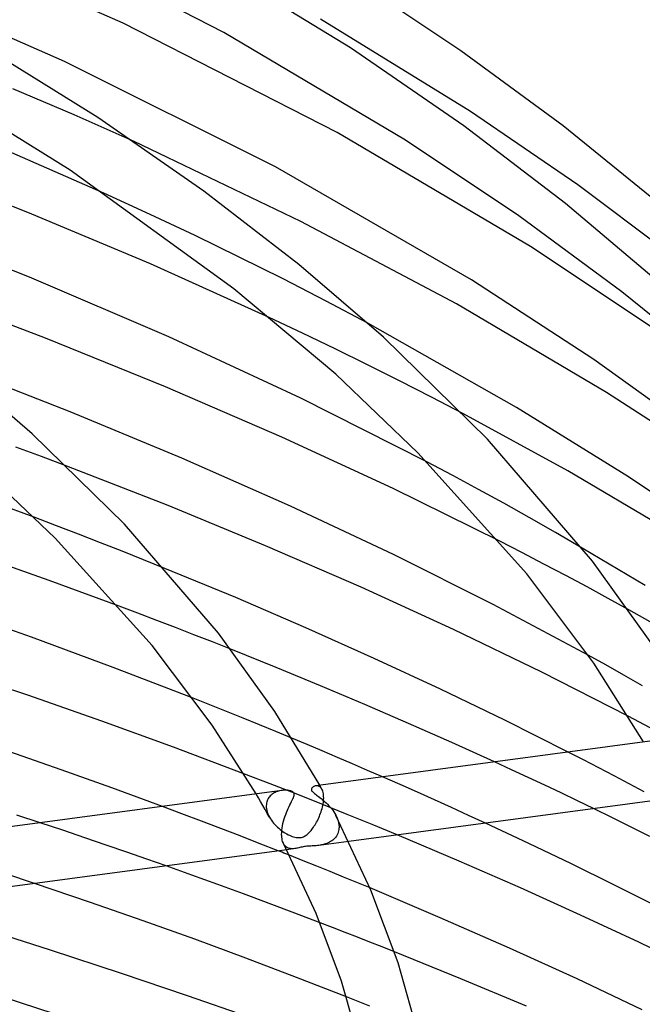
# Model space of a CAD drawing. Header units: millimetres. Extents: x -470 to 470, y -236 to 403.
# Tile 101 of 107: x 190 to 232, y 282 to 348. Entities that reach past the tile are written whole.
import ezdxf

# ---------------------------------------------------------------- set-up
doc = ezdxf.new("R2010")
doc.units = ezdxf.units.MM
doc.layers.add('HIDDEN', color=7, linetype='Continuous')
doc.layers.add('THICK', color=7, linetype='Continuous')

msp = doc.modelspace()

# ---------------------------------------------------------------- linework, layer by layer
at = {"layer": 'HIDDEN'}
for p, q in [((219.942, 342.125), (209.83, 348.339)), ((193.239, 341.901), (189.121, 343.668)), ((227.151, 337.19), (219.942, 342.125)), ((197.283, 340.102), (193.239, 341.901)), ((233.724, 332.256), (227.151, 337.19)), ((198.362, 335.206), (195.243, 336.634)), ((201.388, 333.779), (198.362, 335.206)), ((204.361, 332.335), (201.388, 333.779)), ((207.308, 330.861), (204.361, 332.335)), ((210.205, 329.372), (207.308, 330.861)), ((213.028, 327.88), (210.205, 329.372)), ((208.615, 327.214), (206.387, 328.265)), ((210.809, 326.157), (208.615, 327.214)), ((212.993, 325.082), (210.809, 326.157)), ((215.161, 323.994), (212.993, 325.082)), ((217.303, 322.897), (215.161, 323.994)), ((219.411, 321.797), (217.303, 322.897)), ((191.04, 318.904), (189.319, 319.543)), ((192.751, 318.26), (191.04, 318.904)), ((218.749, 317.62), (216.983, 318.554)), ((220.48, 316.689), (218.749, 317.62)), ((222.17, 315.764), (220.48, 316.689)), ((223.886, 314.804), (222.17, 315.764)), ((192.046, 314.249), (190.55, 314.815)), ((193.533, 313.679), (192.046, 314.249)), ((225.664, 313.788), (223.886, 314.804)), ((195.009, 313.106), (193.533, 313.679)), ((227.458, 312.745), (225.664, 313.788)), ((196.473, 312.531), (195.009, 313.106)), ((223.398, 312.436), (221.9, 313.205)), ((197.924, 311.955), (196.473, 312.531)), ((224.88, 311.665), (223.398, 312.436)), ((199.36, 311.377), (197.924, 311.955)), ((226.343, 310.893), (224.88, 311.665)), ((227.785, 310.123), (226.343, 310.893)), ((229.201, 309.356), (227.785, 310.123)), ((230.592, 308.591), (229.201, 309.356)), ((197.543, 308.353), (196.274, 308.83)), ((198.807, 307.873), (197.543, 308.353)), ((200.064, 307.391), (198.807, 307.873)), ((201.314, 306.907), (200.064, 307.391)), ((202.556, 306.421), (201.314, 306.907)), ((203.789, 305.934), (202.556, 306.421)), ((229.038, 304.879), (227.852, 305.534)), ((230.259, 304.193), (229.038, 304.879)), ((231.509, 303.48), (230.259, 304.193)), ((202.385, 302.188), (201.256, 302.634)), ((203.506, 301.741), (202.385, 302.188)), ((204.618, 301.294), (203.506, 301.741)), ((205.721, 300.845), (204.618, 301.294)), ((232.036, 300.646), (230.545, 301.429)), ((206.814, 300.397), (205.721, 300.845)), ((207.903, 299.947), (206.814, 300.397)), ((227.548, 298.478), (226.506, 299.013)), ((222.69, 297.826), (221.553, 298.35)), ((228.582, 297.941), (227.548, 298.478)), ((223.816, 297.302), (222.69, 297.826)), ((229.608, 297.404), (228.582, 297.941)), ((206.442, 296.874), (204.68, 297.554)), ((215.189, 296.825), (214.017, 297.34)), ((224.931, 296.779), (223.816, 297.302)), ((230.624, 296.868), (229.608, 297.404)), ((208.188, 296.19), (206.442, 296.874)), ((206.779, 296.298), (206.706, 296.259)), ((206.856, 296.332), (206.779, 296.298)), ((206.935, 296.362), (206.856, 296.332)), ((207.015, 296.386), (206.935, 296.362)), ((207.095, 296.406), (207.015, 296.386)), ((207.174, 296.422), (207.095, 296.406)), ((207.253, 296.434), (207.174, 296.422)), ((209.553, 296.74), (209.505, 296.735)), ((209.6, 296.738), (209.553, 296.74)), ((209.647, 296.731), (209.6, 296.738)), ((209.693, 296.717), (209.647, 296.731)), ((209.738, 296.698), (209.693, 296.717)), ((209.781, 296.672), (209.738, 296.698)), ((209.804, 296.727), (209.779, 296.772)), ((209.822, 296.64), (209.781, 296.672)), ((209.83, 296.682), (209.804, 296.727)), ((209.861, 296.601), (209.822, 296.64)), ((209.855, 296.637), (209.83, 296.682)), ((209.88, 296.592), (209.855, 296.637)), ((209.896, 296.555), (209.861, 296.601)), ((209.905, 296.547), (209.88, 296.592)), ((209.929, 296.503), (209.896, 296.555)), ((209.93, 296.502), (209.905, 296.547)), ((209.96, 296.44), (209.929, 296.503)), ((209.987, 296.369), (209.96, 296.44)), ((210.009, 296.291), (209.987, 296.369)), ((210.026, 296.206), (210.009, 296.291)), ((216.354, 296.309), (215.189, 296.825)), ((217.512, 295.791), (216.354, 296.309)), ((226.034, 296.257), (224.931, 296.779)), ((231.629, 296.332), (230.624, 296.868)), ((205.651, 295.936), (205.497, 296.199)), ((205.803, 295.674), (205.651, 295.936)), ((205.954, 295.411), (205.803, 295.674)), ((206.218, 295.652), (206.199, 295.569)), ((206.243, 295.732), (206.218, 295.652)), ((206.275, 295.806), (206.243, 295.732)), ((206.311, 295.877), (206.275, 295.806)), ((206.354, 295.944), (206.311, 295.877)), ((206.401, 296.006), (206.354, 295.944)), ((206.453, 296.065), (206.401, 296.006)), ((206.509, 296.12), (206.453, 296.065)), ((206.571, 296.17), (206.509, 296.12)), ((206.636, 296.217), (206.571, 296.17)), ((206.706, 296.259), (206.636, 296.217)), ((209.918, 295.504), (208.188, 296.19)), ((210.008, 295.522), (210.024, 295.626)), ((210.024, 295.626), (210.035, 295.727)), ((210.038, 296.114), (210.026, 296.206)), ((210.035, 295.727), (210.043, 295.825)), ((210.045, 296.015), (210.038, 296.114)), ((210.043, 295.825), (210.044, 295.839)), ((210.044, 295.854), (210.045, 295.868)), ((210.044, 295.839), (210.044, 295.854)), ((210.046, 295.911), (210.045, 296.015)), ((210.045, 295.882), (210.046, 295.897)), ((210.045, 295.868), (210.045, 295.882)), ((210.046, 295.897), (210.046, 295.911)), ((218.662, 295.272), (217.512, 295.791)), ((227.127, 295.734), (226.034, 296.257)), ((228.218, 295.207), (227.127, 295.734)), ((200.505, 294.861), (199.188, 295.353)), ((206.103, 295.148), (205.954, 295.411)), ((206.251, 294.885), (206.103, 295.148)), ((206.187, 295.482), (206.182, 295.393)), ((206.182, 295.393), (206.182, 295.379)), ((206.182, 295.379), (206.182, 295.365)), ((206.182, 295.365), (206.182, 295.351)), ((206.182, 295.351), (206.183, 295.336)), ((206.183, 295.336), (206.183, 295.322)), ((206.183, 295.322), (206.184, 295.308)), ((206.184, 295.308), (206.195, 295.196)), ((206.199, 295.569), (206.187, 295.482)), ((206.195, 295.196), (206.217, 295.081)), ((206.217, 295.081), (206.249, 294.965)), ((206.249, 294.965), (206.29, 294.849)), ((209.837, 294.889), (209.873, 294.993)), ((209.873, 294.993), (209.906, 295.098)), ((209.906, 295.098), (209.937, 295.204)), ((211.629, 294.816), (209.918, 295.504)), ((209.937, 295.204), (209.964, 295.31)), ((209.964, 295.31), (209.988, 295.417)), ((209.988, 295.417), (210.008, 295.522)), ((219.803, 294.751), (218.662, 295.272)), ((201.816, 294.365), (200.505, 294.861)), ((203.121, 293.868), (201.816, 294.365)), ((206.398, 294.622), (206.251, 294.885)), ((206.29, 294.849), (206.341, 294.733)), ((206.341, 294.733), (206.4, 294.619)), ((206.4, 294.619), (206.46, 294.518)), ((206.46, 294.518), (206.526, 294.419)), ((206.526, 294.419), (206.597, 294.322)), ((206.597, 294.322), (206.673, 294.227)), ((209.52, 294.209), (209.571, 294.299)), ((209.571, 294.299), (209.62, 294.392)), ((209.62, 294.392), (209.668, 294.488)), ((209.668, 294.488), (209.713, 294.585)), ((209.713, 294.585), (209.757, 294.685)), ((209.757, 294.685), (209.798, 294.786)), ((209.798, 294.786), (209.837, 294.889)), ((210.866, 294.755), (210.926, 294.629)), ((210.926, 294.629), (210.978, 294.501)), ((210.978, 294.501), (211.02, 294.372)), ((211.02, 294.372), (211.052, 294.241)), ((213.319, 294.127), (211.629, 294.816)), ((220.934, 294.231), (219.803, 294.751)), ((192.487, 293.743), (190.96, 294.251)), ((193.972, 293.243), (192.487, 293.743)), ((204.419, 293.368), (203.121, 293.868)), ((206.673, 294.227), (206.754, 294.136)), ((206.754, 294.136), (206.838, 294.048)), ((206.838, 294.048), (206.927, 293.962)), ((206.927, 293.962), (207.018, 293.881)), ((207.018, 293.881), (207.11, 293.805)), ((207.11, 293.805), (207.203, 293.734)), ((207.203, 293.734), (207.297, 293.667)), ((207.297, 293.667), (207.39, 293.605)), ((209.086, 293.614), (209.14, 293.673)), ((209.14, 293.673), (209.195, 293.736)), ((209.195, 293.736), (209.25, 293.804)), ((209.25, 293.804), (209.305, 293.877)), ((209.305, 293.877), (209.36, 293.954)), ((209.36, 293.954), (209.414, 294.035)), ((209.414, 294.035), (209.468, 294.121)), ((209.468, 294.121), (209.52, 294.209)), ((211.052, 293.701), (211.027, 293.609)), ((211.052, 294.241), (211.072, 294.111)), ((211.069, 293.796), (211.052, 293.701)), ((211.078, 293.893), (211.069, 293.796)), ((211.072, 294.111), (211.08, 293.981)), ((211.079, 293.908), (211.078, 293.893)), ((211.08, 293.937), (211.079, 293.922)), ((211.079, 293.922), (211.079, 293.908)), ((211.08, 293.981), (211.08, 293.966)), ((211.08, 293.966), (211.08, 293.952)), ((211.08, 293.952), (211.08, 293.937)), ((214.993, 293.435), (213.319, 294.127)), ((195.412, 292.752), (193.972, 293.243)), ((205.709, 292.866), (204.419, 293.368)), ((207.39, 293.605), (207.483, 293.548)), ((207.483, 293.548), (207.575, 293.496)), ((207.575, 293.496), (207.665, 293.449)), ((207.665, 293.449), (207.754, 293.407)), ((207.754, 293.407), (207.842, 293.37)), ((207.842, 293.37), (207.929, 293.336)), ((207.929, 293.336), (208.017, 293.308)), ((208.017, 293.308), (208.103, 293.284)), ((208.103, 293.284), (208.187, 293.267)), ((208.187, 293.267), (208.268, 293.256)), ((208.268, 293.256), (208.344, 293.251)), ((208.344, 293.251), (208.415, 293.252)), ((208.415, 293.252), (208.483, 293.258)), ((208.483, 293.258), (208.548, 293.271)), ((208.548, 293.271), (208.614, 293.289)), ((208.614, 293.289), (208.68, 293.314)), ((208.68, 293.314), (208.745, 293.345)), ((208.745, 293.345), (208.808, 293.381)), ((208.808, 293.381), (208.867, 293.421)), ((208.867, 293.421), (208.924, 293.464)), ((208.924, 293.464), (208.978, 293.51)), ((208.978, 293.51), (209.032, 293.559)), ((209.032, 293.559), (209.086, 293.614)), ((211.744, 293), (209.711, 292.727)), ((210.513, 292.984), (210.431, 292.938)), ((210.591, 293.034), (210.513, 292.984)), ((210.665, 293.089), (210.591, 293.034)), ((210.734, 293.149), (210.665, 293.089)), ((210.798, 293.214), (210.734, 293.149)), ((210.856, 293.284), (210.798, 293.214)), ((210.909, 293.359), (210.856, 293.284)), ((210.955, 293.438), (210.909, 293.359)), ((210.994, 293.521), (210.955, 293.438)), ((211.027, 293.609), (210.994, 293.521)), ((196.801, 292.274), (195.412, 292.752)), ((206.99, 292.363), (205.709, 292.866)), ((207.391, 292.777), (207.347, 292.851)), ((207.44, 292.713), (207.391, 292.777)), ((207.494, 292.657), (207.44, 292.713)), ((207.551, 292.612), (207.494, 292.657)), ((207.612, 292.574), (207.551, 292.612)), ((208.095, 292.511), (207.558, 292.439)), ((207.676, 292.545), (207.612, 292.574)), ((207.743, 292.523), (207.676, 292.545)), ((207.812, 292.509), (207.743, 292.523)), ((207.883, 292.501), (207.812, 292.509)), ((207.953, 292.5), (207.883, 292.501)), ((208.024, 292.503), (207.953, 292.5)), ((208.095, 292.511), (208.024, 292.503)), ((208.162, 292.521), (208.095, 292.511)), ((208.228, 292.534), (208.162, 292.521)), ((208.294, 292.548), (208.228, 292.534)), ((208.363, 292.564), (208.294, 292.548)), ((208.436, 292.582), (208.363, 292.564)), ((208.513, 292.6), (208.436, 292.582)), ((208.593, 292.618), (208.513, 292.6)), ((208.672, 292.634), (208.593, 292.618)), ((208.75, 292.647), (208.672, 292.634)), ((208.827, 292.658), (208.75, 292.647)), ((208.909, 292.667), (208.827, 292.658)), ((208.995, 292.674), (208.909, 292.667)), ((209.087, 292.68), (208.995, 292.674)), ((209.18, 292.686), (209.087, 292.68)), ((209.272, 292.69), (209.18, 292.686)), ((209.362, 292.695), (209.272, 292.69)), ((209.448, 292.701), (209.362, 292.695)), ((209.534, 292.708), (209.448, 292.701)), ((209.622, 292.717), (209.534, 292.708)), ((209.711, 292.728), (209.622, 292.717)), ((209.801, 292.741), (209.711, 292.728)), ((209.893, 292.757), (209.801, 292.741)), ((209.984, 292.777), (209.893, 292.757)), ((210.076, 292.8), (209.984, 292.777)), ((210.167, 292.828), (210.076, 292.8)), ((210.257, 292.86), (210.167, 292.828)), ((210.345, 292.896), (210.257, 292.86)), ((210.431, 292.938), (210.345, 292.896)), ((198.134, 291.809), (196.801, 292.274)), ((199.433, 291.35), (198.134, 291.809)), ((208.665, 291.697), (207.748, 292.062)), ((209.577, 291.33), (208.665, 291.697)), ((210.483, 290.964), (209.577, 291.33)), ((190.584, 290.165), (188.653, 290.805)), ((211.383, 290.597), (210.483, 290.964)), ((212.277, 290.23), (211.383, 290.597)), ((213.167, 289.862), (212.277, 290.23)), ((210.65, 287.196), (209.808, 287.52)), ((211.489, 286.871), (210.65, 287.196)), ((212.324, 286.546), (211.489, 286.871)), ((213.156, 286.22), (212.324, 286.546)), ((213.984, 285.893), (213.156, 286.22)), ((214.809, 285.566), (213.984, 285.893)), ((212.374, 282.229), (211.586, 282.539)), ((213.159, 281.917), (212.374, 282.229))]:
    msp.add_line(p, q, dxfattribs=at)
at = {"layer": 'THICK'}
for p, q in [((196.542, 348.072), (180.656, 355.082)), ((203.33, 347.442), (189.582, 354.51)), ((211.845, 346.426), (200.755, 353.196)), ((192.597, 345.506), (176.967, 352.26)), ((219.287, 346.218), (211.712, 351.271)), ((210.957, 340.708), (196.542, 348.072)), ((194.85, 341.737), (184.875, 347.888)), ((215.546, 340.201), (203.33, 347.442)), ((219.473, 341.173), (211.845, 346.426)), ((226.169, 341.159), (219.287, 346.218)), ((206.808, 338.407), (192.597, 345.506)), ((192.968, 338.174), (183.266, 344.211)), ((201.975, 336.779), (194.85, 341.737)), ((223.966, 333.039), (210.957, 340.708)), ((226.333, 335.937), (219.473, 341.173)), ((232.383, 336.124), (226.169, 341.159)), ((208.516, 334.733), (197.283, 340.102)), ((223.189, 335.097), (215.546, 340.201)), ((195.243, 336.634), (188.117, 339.75)), ((190.12, 335.343), (181.457, 338.72)), ((203.996, 330.191), (192.968, 338.174)), ((220.002, 330.793), (206.808, 338.407)), ((208.382, 331.829), (201.975, 336.779)), ((232.43, 330.779), (226.333, 335.937)), ((190.244, 330.973), (180.401, 334.843)), ((198.396, 331.868), (190.12, 335.343)), ((218.991, 329.174), (208.516, 334.733)), ((230.117, 329.997), (223.189, 335.097)), ((232.024, 327.684), (223.966, 333.039)), ((206.387, 328.265), (198.396, 331.868)), ((214.065, 326.951), (208.382, 331.829)), ((199.63, 326.953), (190.244, 330.973)), ((228.241, 325.435), (220.002, 330.793)), ((210.858, 324.457), (203.996, 330.191)), ((191.313, 326.874), (182.865, 330.062)), ((236.356, 324.934), (230.117, 329.997)), ((229.083, 323.217), (218.991, 329.174)), ((223.02, 322.212), (213.028, 327.88)), ((199.395, 323.607), (191.313, 326.874)), ((208.518, 322.823), (199.63, 326.953)), ((221.076, 320.083), (214.065, 326.951)), ((235.434, 320.271), (228.241, 325.435)), ((192.987, 321.91), (185.137, 324.956)), ((190.41, 320.443), (185.349, 324.784)), ((216.394, 319.154), (210.858, 324.457)), ((207.234, 320.213), (199.395, 323.607)), ((216.983, 318.554), (208.518, 322.823)), ((235.494, 319.086), (229.083, 323.217)), ((230.572, 317.54), (223.02, 322.212)), ((200.494, 318.797), (192.987, 321.91)), ((226.477, 317.933), (219.411, 321.797)), ((196.638, 314.346), (190.41, 320.443)), ((214.724, 316.751), (207.234, 320.213)), ((228.154, 311.865), (221.076, 320.083)), ((223.722, 311.009), (216.394, 319.154)), ((199.575, 315.602), (192.751, 318.26)), ((207.805, 315.566), (200.494, 318.797)), ((191.959, 313.409), (187.169, 317.978)), ((233.635, 313.722), (226.477, 317.933)), ((236.283, 313.707), (230.572, 317.54)), ((190.55, 314.815), (185.93, 316.523)), ((221.9, 313.205), (214.724, 316.751)), ((206.137, 312.901), (199.575, 315.602)), ((214.745, 312.3), (207.805, 315.566)), ((202.958, 307.013), (196.638, 314.346)), ((198.5, 306.184), (191.959, 313.409)), ((212.57, 310.105), (206.137, 312.901)), ((191.564, 310.56), (186.772, 312.254)), ((221.461, 308.935), (214.745, 312.3)), ((231.704, 310.215), (227.458, 312.745)), ((232.438, 305.898), (228.154, 311.865)), ((204.128, 309.407), (199.36, 311.377)), ((228.23, 304.988), (223.722, 311.009)), ((196.274, 308.83), (191.564, 310.56)), ((218.781, 307.26), (212.57, 310.105)), ((208.84, 307.381), (204.128, 309.407)), ((227.852, 305.534), (221.461, 308.935)), ((190.375, 306.737), (184.777, 308.712)), ((232.755, 307.376), (230.592, 308.591)), ((206.75, 301.74), (202.958, 307.013)), ((213.455, 305.318), (208.84, 307.381)), ((224.728, 304.388), (218.781, 307.26)), ((195.869, 304.71), (190.375, 306.737)), ((202.539, 300.827), (198.5, 306.184)), ((206.842, 304.708), (203.789, 305.934)), ((217.918, 303.245), (213.455, 305.318)), ((231.584, 299.694), (228.23, 304.988)), ((190.125, 302.835), (184.492, 304.716)), ((201.256, 302.634), (195.869, 304.71)), ((209.835, 303.475), (206.842, 304.708)), ((230.545, 301.429), (224.728, 304.388)), ((212.811, 302.219), (209.835, 303.475)), ((222.24, 301.156), (217.918, 303.245)), ((195.12, 301.092), (190.125, 302.835)), ((209.779, 296.772), (206.75, 301.74)), ((215.764, 300.942), (212.811, 302.219)), ((199.929, 299.344), (195.12, 301.092)), ((218.682, 299.65), (215.764, 300.942)), ((226.506, 299.013), (222.24, 301.156)), ((205.497, 296.199), (202.539, 300.827)), ((208.927, 299.519), (207.903, 299.947)), ((233.315, 299.925), (209.509, 296.736)), ((221.553, 298.35), (218.682, 299.65)), ((192.366, 297.824), (188.84, 299.049)), ((204.68, 297.554), (199.929, 299.344)), ((209.95, 299.088), (208.927, 299.519)), ((210.971, 298.655), (209.95, 299.088)), ((211.99, 298.219), (210.971, 298.655)), ((195.787, 296.602), (192.366, 297.824)), ((213.005, 297.78), (211.99, 298.219)), ((214.017, 297.34), (213.005, 297.78)), ((207.235, 296.431), (183.429, 293.242)), ((199.188, 295.353), (195.787, 296.602)), ((207.327, 296.441), (207.253, 296.434)), ((207.4, 296.445), (207.327, 296.441)), ((207.471, 296.446), (207.4, 296.445)), ((207.539, 296.444), (207.471, 296.446)), ((207.604, 296.439), (207.539, 296.444)), ((207.666, 296.432), (207.604, 296.439)), ((207.725, 296.422), (207.666, 296.432)), ((207.78, 296.409), (207.725, 296.422)), ((207.832, 296.395), (207.78, 296.409)), ((207.879, 296.377), (207.832, 296.395)), ((207.923, 296.357), (207.879, 296.377)), ((207.962, 296.333), (207.923, 296.357)), ((207.996, 296.305), (207.962, 296.333)), ((208.023, 296.275), (207.996, 296.305)), ((208.042, 296.242), (208.023, 296.275)), ((209.225, 296.537), (209.22, 296.5)), ((209.22, 296.5), (209.224, 296.464)), ((209.224, 296.464), (209.237, 296.428)), ((209.239, 296.572), (209.225, 296.537)), ((209.237, 296.428), (209.259, 296.388)), ((209.26, 296.605), (209.239, 296.572)), ((209.259, 296.388), (209.292, 296.346)), ((209.286, 296.634), (209.26, 296.605)), ((209.316, 296.659), (209.286, 296.634)), ((209.292, 296.346), (209.334, 296.303)), ((209.348, 296.68), (209.316, 296.659)), ((209.334, 296.303), (209.384, 296.258)), ((209.384, 296.699), (209.348, 296.68)), ((209.422, 296.715), (209.384, 296.699)), ((209.463, 296.727), (209.422, 296.715)), ((209.505, 296.735), (209.463, 296.727)), ((207.831, 295.571), (207.881, 295.673)), ((207.881, 295.673), (207.928, 295.768)), ((207.928, 295.768), (207.97, 295.856)), ((207.97, 295.856), (208.005, 295.938)), ((208.005, 295.938), (208.033, 296.013)), ((208.033, 296.013), (208.05, 296.076)), ((208.054, 296.208), (208.042, 296.242)), ((208.05, 296.076), (208.059, 296.129)), ((208.059, 296.171), (208.054, 296.208)), ((208.059, 296.129), (208.059, 296.171)), ((209.384, 296.258), (209.439, 296.213)), ((209.439, 296.213), (209.498, 296.167)), ((209.498, 296.167), (209.564, 296.117)), ((209.564, 296.117), (209.634, 296.065)), ((209.634, 296.065), (209.708, 296.009)), ((209.708, 296.009), (209.787, 295.95)), ((209.787, 295.95), (209.868, 295.886)), ((209.868, 295.886), (209.953, 295.818)), ((209.953, 295.818), (210.041, 295.745)), ((210.041, 295.745), (210.13, 295.667)), ((210.13, 295.667), (210.22, 295.584)), ((233.64, 295.933), (211.744, 293)), ((207.491, 294.808), (207.547, 294.952)), ((207.547, 294.952), (207.604, 295.089)), ((207.604, 295.089), (207.662, 295.22)), ((207.662, 295.22), (207.72, 295.344)), ((207.72, 295.344), (207.777, 295.461)), ((207.777, 295.461), (207.831, 295.571)), ((210.22, 295.584), (210.31, 295.496)), ((210.31, 295.496), (210.399, 295.402)), ((210.399, 295.402), (210.488, 295.304)), ((210.488, 295.304), (210.573, 295.201)), ((210.573, 295.201), (210.654, 295.095)), ((210.654, 295.095), (210.73, 294.985)), ((210.73, 294.985), (210.801, 294.872)), ((229.488, 294.586), (228.218, 295.207)), ((190.96, 294.251), (189.392, 294.768)), ((207.306, 294.205), (207.345, 294.359)), ((207.345, 294.359), (207.389, 294.511)), ((207.389, 294.511), (207.438, 294.661)), ((207.438, 294.661), (207.491, 294.808)), ((210.801, 294.872), (210.866, 294.755)), ((213.227, 289.72), (210.867, 294.752)), ((230.756, 293.961), (229.488, 294.586)), ((207.218, 293.603), (207.229, 293.75)), ((207.229, 293.75), (207.248, 293.899)), ((207.248, 293.899), (207.273, 294.052)), ((207.273, 294.052), (207.306, 294.205)), ((223.869, 292.857), (220.934, 294.231)), ((232.018, 293.332), (230.756, 293.961)), ((207.216, 293.464), (207.218, 293.603)), ((207.216, 293.449), (207.216, 293.464)), ((207.217, 293.434), (207.216, 293.449)), ((207.217, 293.419), (207.217, 293.434)), ((207.218, 293.405), (207.217, 293.419)), ((207.218, 293.39), (207.218, 293.405)), ((207.219, 293.376), (207.218, 293.39)), ((207.228, 293.273), (207.219, 293.376)), ((207.242, 293.176), (207.228, 293.273)), ((207.261, 293.085), (207.242, 293.176)), ((207.285, 293.001), (207.261, 293.085)), ((207.313, 292.925), (207.285, 293.001)), ((219.17, 291.668), (214.993, 293.435)), ((207.558, 292.439), (185.655, 289.504)), ((207.116, 292.313), (206.99, 292.363)), ((207.243, 292.263), (207.116, 292.313)), ((207.345, 292.855), (207.313, 292.925)), ((209.549, 288.147), (207.345, 292.855)), ((226.737, 291.479), (223.869, 292.857)), ((207.369, 292.213), (207.243, 292.263)), ((207.496, 292.162), (207.369, 292.213)), ((207.622, 292.112), (207.496, 292.162)), ((207.748, 292.062), (207.622, 292.112)), ((223.297, 289.863), (219.17, 291.668)), ((201.177, 290.727), (199.433, 291.35)), ((229.588, 290.074), (226.737, 291.479)), ((202.918, 290.097), (201.177, 290.727)), ((194.349, 288.889), (190.584, 290.165)), ((204.653, 289.46), (202.918, 290.097)), ((217.9, 287.859), (213.167, 289.862)), ((215.055, 284.831), (213.227, 289.72)), ((227.342, 288.038), (223.297, 289.863)), ((232.409, 288.65), (229.588, 290.074)), ((206.38, 288.818), (204.653, 289.46)), ((197.893, 287.652), (194.349, 288.889)), ((208.1, 288.171), (206.38, 288.818)), ((209.808, 287.52), (208.1, 288.171)), ((211.254, 283.585), (209.549, 288.147)), ((222.564, 285.811), (217.9, 287.859)), ((231.271, 286.207), (227.342, 288.038)), ((191.653, 285.679), (186.67, 287.261)), ((201.362, 286.406), (197.893, 287.652)), ((204.809, 285.135), (201.362, 286.406)), ((196.431, 284.113), (191.653, 285.679)), ((227.11, 283.74), (222.564, 285.811)), ((235.093, 284.367), (231.271, 286.207)), ((208.221, 283.845), (204.809, 285.135)), ((219.289, 283.751), (214.809, 285.566)), ((216.379, 280.185), (215.055, 284.831)), ((200.869, 282.611), (196.431, 284.113)), ((211.586, 282.539), (208.221, 283.845)), ((223.693, 281.903), (219.289, 283.751)), ((231.492, 281.669), (227.11, 283.74)), ((212.491, 279.243), (211.254, 283.585)), ((193.073, 281.015), (188.456, 282.51)), ((204.887, 281.203), (200.869, 282.611))]:
    msp.add_line(p, q, dxfattribs=at)

doc.saveas('drawing.dxf')
